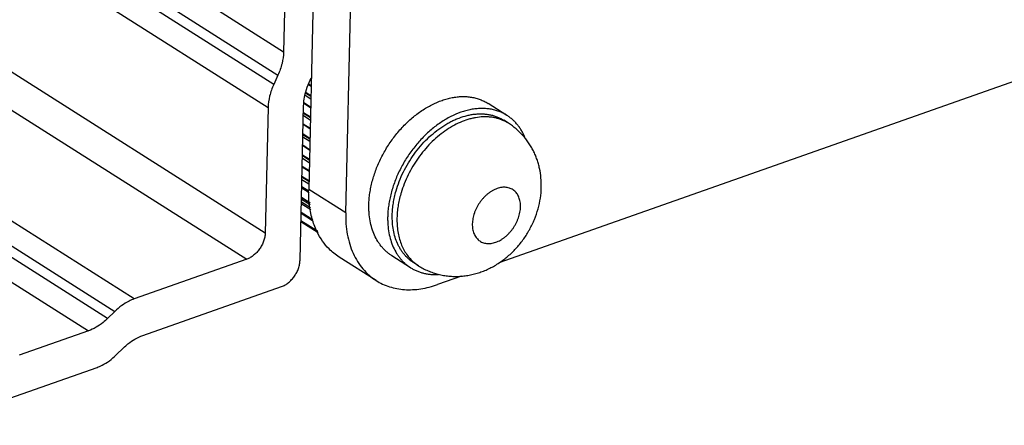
# Model space of a CAD drawing. Header units: inches. Extents: x 0 to 17, y 0 to 11.
# Tile 23 of 40: x 13.677 to 14.319, y 2.513 to 2.777. Entities that reach past the tile are written whole.
import ezdxf

# ---------------------------------------------------------------- set-up
doc = ezdxf.new("R2010")
doc.units = ezdxf.units.IN
doc.header["$LTSCALE"] = 0.935
doc.header["$MEASUREMENT"] = 0
doc.layers.get('0').update_dxf_attribs({"linetype": 'CONTINUOUS'})

msp = doc.modelspace()

# ---------------------------------------------------------------- linework, layer by layer
at = {"color": 7, "linetype": 'Continuous'}
for p, q in [((12.63933, 3.50513), (13.84533, 2.74095)), ((13.84254, 2.73488), (12.63654, 3.49906)), ((12.63289, 3.48405), (13.83889, 2.71987)), ((13.83698, 2.63818), (12.63098, 3.40236)), ((12.61901, 3.38528), (13.82501, 2.6211)), ((13.75155, 2.59524), (12.54555, 3.35942)), ((12.53302, 3.35133), (13.73902, 2.58715)), ((13.73434, 2.58256), (12.52834, 3.34675)), ((12.51581, 3.33866), (13.72181, 2.57448)), ((13.87902, 3.25116), (13.86535, 2.66659)), ((13.88947, 2.6513), (13.90314, 3.23587)), ((14.99529, 2.97289), (13.98928, 2.61869)), ((13.84898, 2.75596), (13.69724, 2.85211)), ((13.85016, 2.80607), (13.84898, 2.75596)), ((13.84533, 2.74095), (13.84254, 2.73488)), ((13.86692, 2.73351), (13.86513, 2.73464)), ((13.86514, 2.73524), (13.86693, 2.73411)), ((13.86571, 2.73614), (13.86705, 2.73906)), ((13.863, 2.72793), (13.86673, 2.72557)), ((13.86677, 2.72698), (13.8633, 2.72918)), ((13.86345, 2.72979), (13.86678, 2.72767)), ((13.8597, 2.62045), (13.86205, 2.72113)), ((13.8666, 2.71967), (13.86219, 2.72246)), ((13.86224, 2.72304), (13.86661, 2.72027)), ((13.99456, 2.71472), (13.9823, 2.72248)), ((13.83889, 2.71987), (13.83698, 2.63818)), ((13.8619, 2.71459), (13.86641, 2.71173)), ((13.86644, 2.71315), (13.86193, 2.716)), ((13.86195, 2.71669), (13.86646, 2.71384)), ((13.86627, 2.70583), (13.86176, 2.70869)), ((13.86178, 2.7093), (13.86629, 2.70644)), ((13.9956, 2.70958), (13.99253, 2.71152)), ((13.9956, 2.70958), (13.99262, 2.7112)), ((13.86612, 2.69931), (13.86161, 2.70217)), ((13.86163, 2.70286), (13.86614, 2.7)), ((13.86595, 2.692), (13.86144, 2.69486)), ((13.86145, 2.69546), (13.86596, 2.6926)), ((13.86158, 2.70075), (13.86609, 2.69789)), ((13.8658, 2.68547), (13.86129, 2.68833)), ((13.8613, 2.68902), (13.86581, 2.68616)), ((13.86113, 2.68162), (13.86564, 2.67877)), ((13.86125, 2.68692), (13.86576, 2.68406)), ((13.86098, 2.67519), (13.86549, 2.67233)), ((13.86563, 2.67816), (13.86112, 2.68102)), ((13.86093, 2.67308), (13.86544, 2.67022)), ((13.86547, 2.67164), (13.86096, 2.67449)), ((13.86558, 2.66435), (13.8608, 2.66738)), ((13.86082, 2.66852), (13.86545, 2.66558)), ((13.88947, 2.6513), (13.86535, 2.66659)), ((13.86668, 2.65329), (13.86056, 2.65717)), ((13.86059, 2.65846), (13.86654, 2.65469)), ((13.86063, 2.66028), (13.86634, 2.65666)), ((13.86626, 2.65751), (13.86065, 2.66107)), ((13.86066, 2.66161), (13.8662, 2.6581)), ((13.86796, 2.64665), (13.86042, 2.65142)), ((13.86042, 2.65111), (13.86782, 2.64642)), ((13.86043, 2.65177), (13.86812, 2.6469)), ((13.86705, 2.6496), (13.86646, 2.65236)), ((13.86029, 2.64558), (13.87153, 2.63845)), ((13.8603, 2.64633), (13.87112, 2.63947)), ((13.8712, 2.63928), (13.8603, 2.64619)), ((13.8603, 2.64614), (13.87123, 2.63922)), ((13.82501, 2.6211), (13.75155, 2.59524)), ((13.90929, 2.60725), (13.88517, 2.62254)), ((13.93177, 2.61562), (13.91951, 2.62339)), ((13.93685, 2.61688), (13.93379, 2.61882)), ((13.93398, 2.61899), (13.93685, 2.61688)), ((13.96491, 2.61011), (13.94931, 2.60462)), ((13.75719, 2.5715), (13.84773, 2.60337)), ((13.73902, 2.58715), (13.73434, 2.58256)), ((13.72181, 2.57448), (13.67675, 2.55861)), ((13.73998, 2.55882), (13.74466, 2.56341)), ((13.62042, 2.51305), (13.72745, 2.55073))]:
    msp.add_line(p, q, dxfattribs=at)
for centre, radius, start, end in [((13.98153, 2.68733), 0.02633, 65.08008, 65.47651), ((13.94093, 2.66482), 0.0756, 178.66072, 178.97486), ((13.9931, 2.64422), 0.07048, 163.42454, 164.03076)]:
    msp.add_arc(centre, radius, start, end, dxfattribs=at)
for points, knots in [([(13.84898, 2.75596), (13.84893, 2.75345), (13.84818, 2.74828), (13.84644, 2.74337), (13.84533, 2.74095)], [0, 0, 0, 0, 0.484902, 1, 1, 1, 1]), ([(13.84254, 2.73488), (13.84143, 2.73246), (13.83969, 2.72755), (13.83894, 2.72238), (13.83889, 2.71987)], [0, 0, 0, 0, 0.515098, 1, 1, 1, 1]), ([(13.86291, 2.72793), (13.86307, 2.72862), (13.86378, 2.73143), (13.8648, 2.73416), (13.86571, 2.73614)], [0, 0, 0, 0, 0.245217, 1, 1, 1, 1]), ([(13.86205, 2.72113), (13.86207, 2.72169), (13.86218, 2.72397), (13.86253, 2.72624), (13.86291, 2.72793)], [0, 0, 0, 0, 0.243299, 1, 1, 1, 1]), ([(13.90457, 2.65662), (13.90459, 2.65786), (13.90473, 2.66037), (13.90518, 2.66416), (13.90585, 2.66799), (13.90676, 2.67185), (13.90789, 2.67572), (13.90924, 2.67956), (13.9108, 2.68338), (13.91257, 2.68714), (13.91453, 2.69083), (13.9174, 2.69563), (13.9214, 2.70132), (13.92679, 2.70759), (13.93268, 2.71316), (13.93795, 2.71716), (13.9423, 2.7199), (13.94661, 2.72227), (13.95104, 2.72418), (13.95551, 2.72557), (13.95879, 2.72633), (13.96204, 2.72681), (13.96524, 2.72703), (13.96836, 2.72696), (13.97139, 2.72662), (13.97432, 2.726), (13.97713, 2.72511), (13.9798, 2.72395), (13.98149, 2.723), (13.9823, 2.72248)], [0, 0, 0, 0, 0.031407, 0.063538, 0.096323, 0.129703, 0.163615, 0.197982, 0.232718, 0.267737, 0.302949, 0.338259, 0.408774, 0.478551, 0.546874, 0.613106, 0.645282, 0.676752, 0.737393, 0.766558, 0.794941, 0.82256, 0.849455, 0.875682, 0.901316, 0.926449, 0.951191, 0.975664, 1, 1, 1, 1]), ([(13.99456, 2.71472), (13.99374, 2.71523), (13.99206, 2.71618), (13.98938, 2.71734), (13.98657, 2.71823), (13.98364, 2.71885), (13.98061, 2.7192), (13.97749, 2.71926), (13.9743, 2.71905), (13.97105, 2.71856), (13.96776, 2.7178), (13.96329, 2.71642), (13.95887, 2.7145), (13.95455, 2.71214), (13.9502, 2.7094), (13.94493, 2.70539), (13.93905, 2.69983), (13.93365, 2.69356), (13.92965, 2.68786), (13.92679, 2.68307), (13.92482, 2.67938), (13.92306, 2.67562), (13.92149, 2.6718), (13.92014, 2.66795), (13.91901, 2.66409), (13.91811, 2.66023), (13.91743, 2.6564), (13.91699, 2.65261), (13.91685, 2.65009), (13.91682, 2.64885)], [0, 0, 0, 0, 0.024336, 0.048809, 0.073551, 0.098684, 0.124318, 0.150545, 0.17744, 0.20506, 0.233442, 0.262608, 0.323248, 0.354718, 0.386895, 0.453126, 0.521449, 0.591226, 0.66174, 0.69705, 0.732262, 0.767281, 0.802018, 0.836384, 0.870296, 0.903677, 0.936462, 0.968593, 1, 1, 1, 1]), ([(13.92227, 2.66554), (13.92288, 2.66764), (13.92429, 2.67183), (13.92697, 2.67795), (13.9302, 2.68387), (13.93392, 2.6895), (13.93809, 2.69477), (13.94264, 2.6996), (13.94749, 2.7039), (13.95178, 2.70703), (13.95529, 2.70921), (13.95794, 2.71066), (13.9606, 2.71194), (13.96413, 2.71339), (13.9677, 2.7145), (13.97126, 2.71524), (13.97388, 2.7156), (13.97645, 2.71576), (13.97898, 2.71573), (13.98144, 2.71551), (13.98384, 2.71509), (13.98616, 2.71449), (13.98839, 2.71369), (13.99052, 2.71271), (13.99187, 2.71194), (13.99253, 2.71152)], [0, 0, 0, 0, 0.068944, 0.139141, 0.210054, 0.281125, 0.351783, 0.421477, 0.489692, 0.555971, 0.588274, 0.619962, 0.651003, 0.681377, 0.740053, 0.768388, 0.796067, 0.823121, 0.849591, 0.875534, 0.901015, 0.926112, 0.950911, 0.975507, 1, 1, 1, 1]), ([(13.99245, 2.71128), (13.99178, 2.71159), (13.9904, 2.71215), (13.98826, 2.71282), (13.98604, 2.71332), (13.98375, 2.71365), (13.9814, 2.71381), (13.97818, 2.71379), (13.97489, 2.71342), (13.97159, 2.71273), (13.9682, 2.71179), (13.96394, 2.7102), (13.95891, 2.70767), (13.95399, 2.70454), (13.94923, 2.70085), (13.94471, 2.69666), (13.94047, 2.69202), (13.93659, 2.68699), (13.9331, 2.68164), (13.93006, 2.67604), (13.92751, 2.67026), (13.92614, 2.66631), (13.92555, 2.66432)], [0, 0, 0, 0, 0.024438, 0.049109, 0.074093, 0.099464, 0.125288, 0.15162, 0.20595, 0.234042, 0.262766, 0.322105, 0.383944, 0.448114, 0.514342, 0.582273, 0.651487, 0.721524, 0.791891, 0.862086, 0.931614, 1, 1, 1, 1]), ([(14.0065, 2.69981), (14.00619, 2.7006), (14.00551, 2.70215), (14.00434, 2.70438), (14.00303, 2.70648), (14.00159, 2.70843), (14.00002, 2.71024), (13.99832, 2.7119), (13.9965, 2.7134), (13.99522, 2.7143), (13.99456, 2.71472)], [0, 0, 0, 0, 0.131906, 0.261212, 0.388181, 0.513116, 0.636366, 0.758316, 0.879382, 1, 1, 1, 1]), ([(14.01692, 2.66794), (14.01696, 2.66998), (14.01683, 2.67408), (14.01606, 2.67914), (14.01508, 2.6831), (14.01417, 2.68601), (14.01307, 2.68887), (14.01179, 2.69164), (14.01033, 2.69433), (14.0087, 2.69691), (14.00689, 2.69938), (14.00427, 2.70251), (14.00061, 2.70607), (13.99732, 2.70849), (13.9956, 2.70958)], [0, 0, 0, 0, 0.125441, 0.250537, 0.313032, 0.375497, 0.437943, 0.500383, 0.562822, 0.625268, 0.687724, 0.750191, 0.875081, 1, 1, 1, 1]), ([(13.86646, 2.65236), (13.86625, 2.65346), (13.86552, 2.65803), (13.86528, 2.66267), (13.86535, 2.66617)], [0, 0, 0, 0, 0.243181, 1, 1, 1, 1]), ([(13.91981, 2.6499), (13.91984, 2.65118), (13.91999, 2.65377), (13.92048, 2.65766), (13.92123, 2.66161), (13.9219, 2.66423), (13.92227, 2.66554)], [0, 0, 0, 0, 0.24151, 0.489116, 0.742136, 1, 1, 1, 1]), ([(13.92534, 2.66361), (13.92497, 2.6623), (13.9243, 2.65967), (13.92354, 2.65573), (13.92305, 2.65183), (13.9229, 2.64924), (13.92287, 2.64796)], [0, 0, 0, 0, 0.257867, 0.510889, 0.758495, 1, 1, 1, 1]), ([(13.93685, 2.61688), (13.93785, 2.61625), (13.93989, 2.61506), (13.94308, 2.61354), (13.94638, 2.61227), (13.94977, 2.61127), (13.95323, 2.61054), (13.95673, 2.61007), (13.96026, 2.60988), (13.96379, 2.60995), (13.96731, 2.61028), (13.9708, 2.61087), (13.97423, 2.6117), (13.97761, 2.61277), (13.98091, 2.61407), (13.9852, 2.6161), (13.99031, 2.61917), (13.99502, 2.62284), (13.99852, 2.62612), (14.00183, 2.6296), (14.0056, 2.63432), (14.00881, 2.63944), (14.01102, 2.64373), (14.01297, 2.64812), (14.01492, 2.6538), (14.01644, 2.66081), (14.01686, 2.66557), (14.01692, 2.66794)], [0, 0, 0, 0, 0.030957, 0.061904, 0.092849, 0.123792, 0.154729, 0.185662, 0.216589, 0.247518, 0.278452, 0.309399, 0.340369, 0.371373, 0.402426, 0.433536, 0.495947, 0.558697, 0.590214, 0.621806, 0.685124, 0.748524, 0.780212, 0.811854, 0.874904, 0.937624, 1, 1, 1, 1]), ([(14.00337, 2.65517), (14.00338, 2.65573), (14.00336, 2.65684), (14.00318, 2.65845), (14.00284, 2.65999), (14.00236, 2.66142), (14.00174, 2.66275), (14.00098, 2.66395), (14.00009, 2.66501), (13.99908, 2.66592), (13.99796, 2.66667), (13.99674, 2.66726), (13.99543, 2.66768), (13.99404, 2.66792), (13.9926, 2.66798), (13.99111, 2.66787), (13.98959, 2.66758), (13.98805, 2.66712), (13.98651, 2.66649), (13.98498, 2.6657), (13.98347, 2.66475), (13.98201, 2.66366), (13.9806, 2.66244), (13.97926, 2.6611), (13.978, 2.65964), (13.97683, 2.65809), (13.97577, 2.65646), (13.97482, 2.65476), (13.974, 2.65301), (13.9733, 2.65123), (13.97274, 2.64944), (13.97233, 2.64764), (13.97206, 2.64587), (13.97198, 2.64469), (13.97197, 2.64411)], [0, 0, 0, 0, 0.031697, 0.062316, 0.091803, 0.120205, 0.14762, 0.174184, 0.200081, 0.225537, 0.25081, 0.276167, 0.301872, 0.328162, 0.355241, 0.383264, 0.412338, 0.44252, 0.473822, 0.506212, 0.539623, 0.573955, 0.609083, 0.644859, 0.681122, 0.717694, 0.754393, 0.791035, 0.827435, 0.863413, 0.898798, 0.933449, 0.967234, 1, 1, 1, 1]), ([(13.91951, 2.62338), (13.91891, 2.62377), (13.91772, 2.62459), (13.91604, 2.62595), (13.91446, 2.62744), (13.91298, 2.62907), (13.91161, 2.63082), (13.90992, 2.63333), (13.9081, 2.63677), (13.90642, 2.64127), (13.90525, 2.64613), (13.90472, 2.65039), (13.90454, 2.65391), (13.90454, 2.65571), (13.90457, 2.65662)], [0, 0, 0, 0, 0.056507, 0.113192, 0.170227, 0.227781, 0.286008, 0.345051, 0.466021, 0.591594, 0.722302, 0.858439, 0.928573, 1, 1, 1, 1]), ([(13.87085, 2.63887), (13.87044, 2.6397), (13.86887, 2.64316), (13.86771, 2.6468), (13.86705, 2.6496)], [0, 0, 0, 0, 0.243616, 1, 1, 1, 1]), ([(13.88947, 2.6513), (13.88942, 2.64892), (13.88953, 2.64424), (13.89039, 2.6374), (13.89194, 2.63096), (13.89416, 2.62499), (13.89704, 2.61956), (13.90053, 2.61474), (13.90461, 2.61057), (13.90769, 2.60826), (13.9093, 2.60725)], [0, 0, 0, 0, 0.141397, 0.277673, 0.40852, 0.53412, 0.655092, 0.772306, 0.886853, 1, 1, 1, 1]), ([(13.93379, 2.61882), (13.93323, 2.61918), (13.93212, 2.61994), (13.93054, 2.62122), (13.92906, 2.62261), (13.92768, 2.62413), (13.9264, 2.62577), (13.92522, 2.62752), (13.92415, 2.62938), (13.92287, 2.63201), (13.92155, 2.63555), (13.92045, 2.6401), (13.91984, 2.64492), (13.91977, 2.64822), (13.91981, 2.6499)], [0, 0, 0, 0, 0.056506, 0.11319, 0.170224, 0.227776, 0.286, 0.345042, 0.40503, 0.466078, 0.591644, 0.722347, 0.858499, 1, 1, 1, 1]), ([(13.97197, 2.64411), (13.97195, 2.64355), (13.97198, 2.64245), (13.97216, 2.64083), (13.97249, 2.63929), (13.97297, 2.63786), (13.97359, 2.63653), (13.97435, 2.63533), (13.97524, 2.63427), (13.97625, 2.63336), (13.97738, 2.63261), (13.9786, 2.63202), (13.97991, 2.6316), (13.98129, 2.63136), (13.98274, 2.6313), (13.98423, 2.63141), (13.98575, 2.6317), (13.98729, 2.63216), (13.98883, 2.63279), (13.99036, 2.63358), (13.99186, 2.63453), (13.99332, 2.63562), (13.99473, 2.63684), (13.99607, 2.63819), (13.99733, 2.63964), (13.9985, 2.64119), (13.99956, 2.64282), (14.00051, 2.64452), (14.00134, 2.64627), (14.00204, 2.64805), (14.00259, 2.64984), (14.00301, 2.65164), (14.00328, 2.65341), (14.00336, 2.65459), (14.00337, 2.65517)], [0, 0, 0, 0, 0.031697, 0.062316, 0.091803, 0.120205, 0.14762, 0.174184, 0.200081, 0.225537, 0.25081, 0.276167, 0.301872, 0.328162, 0.355241, 0.383264, 0.412338, 0.44252, 0.473822, 0.506212, 0.539623, 0.573955, 0.609083, 0.644859, 0.681122, 0.717694, 0.754393, 0.791035, 0.827435, 0.863413, 0.898798, 0.933449, 0.967234, 1, 1, 1, 1]), ([(13.91682, 2.64885), (13.9168, 2.64794), (13.9168, 2.64615), (13.91697, 2.64262), (13.91751, 2.63837), (13.91868, 2.63351), (13.92035, 2.62901), (13.92217, 2.62557), (13.92386, 2.62305), (13.92523, 2.6213), (13.92671, 2.61968), (13.92829, 2.61818), (13.92998, 2.61682), (13.93116, 2.616), (13.93177, 2.61562)], [0, 0, 0, 0, 0.071427, 0.141561, 0.277697, 0.408405, 0.533978, 0.654948, 0.713991, 0.772219, 0.829772, 0.886808, 0.943493, 1, 1, 1, 1]), ([(13.92287, 2.64796), (13.92284, 2.64647), (13.92289, 2.64351), (13.92336, 2.63919), (13.92421, 2.63508), (13.92545, 2.63122), (13.92705, 2.62764), (13.92901, 2.62438), (13.9313, 2.62147), (13.93306, 2.61977), (13.93398, 2.61899)], [0, 0, 0, 0, 0.140162, 0.275656, 0.40633, 0.532374, 0.654139, 0.772149, 0.887135, 1, 1, 1, 1]), ([(13.83698, 2.63818), (13.83696, 2.63731), (13.83675, 2.63551), (13.83603, 2.63285), (13.83489, 2.63024), (13.8334, 2.62778), (13.83161, 2.62555), (13.82957, 2.62364), (13.82737, 2.62212), (13.8258, 2.62138), (13.82501, 2.6211)], [0, 0, 0, 0, 0.119273, 0.245022, 0.374845, 0.50641, 0.637067, 0.764243, 0.885865, 1, 1, 1, 1]), ([(13.87862, 2.62782), (13.87705, 2.6294), (13.87415, 2.6329), (13.87186, 2.63681), (13.87085, 2.63887)], [0, 0, 0, 0, 0.491882, 1, 1, 1, 1]), ([(13.88518, 2.62253), (13.884, 2.62328), (13.8817, 2.62492), (13.87961, 2.62682), (13.87862, 2.62782)], [0, 0, 0, 0, 0.498308, 1, 1, 1, 1]), ([(13.84773, 2.60337), (13.84852, 2.60365), (13.8501, 2.60439), (13.85229, 2.60591), (13.85433, 2.60782), (13.85612, 2.61005), (13.85762, 2.61251), (13.85875, 2.61513), (13.85947, 2.61779), (13.85968, 2.61958), (13.8597, 2.62045)], [0, 0, 0, 0, 0.114135, 0.235757, 0.362933, 0.49359, 0.625155, 0.754978, 0.880727, 1, 1, 1, 1]), ([(13.93177, 2.61562), (13.93241, 2.61521), (13.93374, 2.61444), (13.93583, 2.61346), (13.938, 2.61264), (13.94026, 2.61199), (13.94259, 2.61152), (13.94499, 2.61122), (13.94744, 2.61109), (13.94909, 2.61112), (13.94992, 2.61116)], [0, 0, 0, 0, 0.120777, 0.241985, 0.364043, 0.487351, 0.612284, 0.739178, 0.868332, 1, 1, 1, 1]), ([(13.9093, 2.60725), (13.91066, 2.60639), (13.91349, 2.60484), (13.91804, 2.60308), (13.92285, 2.60189), (13.92788, 2.60127), (13.9331, 2.60123), (13.94035, 2.60197), (13.94577, 2.60337), (13.94931, 2.60462)], [0, 0, 0, 0, 0.115877, 0.232762, 0.351616, 0.473323, 0.598633, 0.728133, 1, 1, 1, 1]), ([(13.75155, 2.59524), (13.75044, 2.59485), (13.74763, 2.59365), (13.74335, 2.59102), (13.74042, 2.58852), (13.73902, 2.58715)], [0, 0, 0, 0, 0.235345, 0.60783, 1, 1, 1, 1]), ([(13.73434, 2.58256), (13.73339, 2.58164), (13.72967, 2.57832), (13.72527, 2.5757), (13.72181, 2.57448)], [0, 0, 0, 0, 0.26415, 1, 1, 1, 1]), ([(13.74466, 2.56341), (13.74561, 2.56433), (13.74933, 2.56765), (13.75373, 2.57028), (13.75719, 2.5715)], [0, 0, 0, 0, 0.26415, 1, 1, 1, 1]), ([(13.72745, 2.55073), (13.72856, 2.55113), (13.73137, 2.55233), (13.73565, 2.55496), (13.73858, 2.55745), (13.73998, 2.55882)], [0, 0, 0, 0, 0.235345, 0.60783, 1, 1, 1, 1])]:
    msp.add_open_spline(points, degree=3, knots=knots, dxfattribs=at)

doc.saveas('drawing.dxf')
